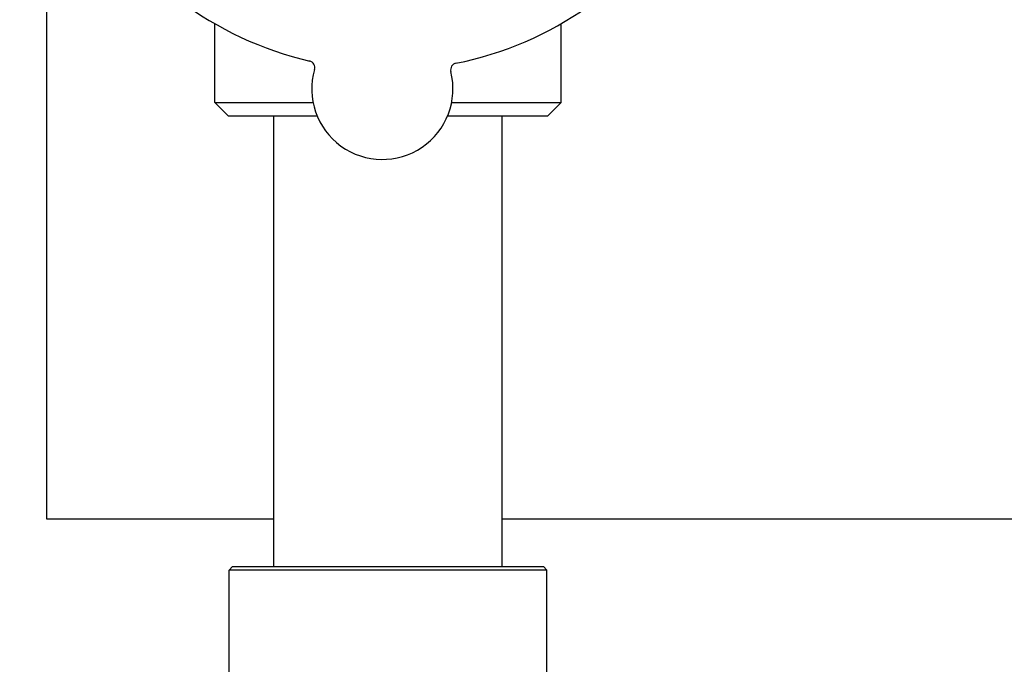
# Model space of a CAD drawing. Header units: inches. Extents: x 24 to 1128, y -69 to 748.
# Tile 6 of 256: x 114.29 to 118.82, y 222.88 to 225.85. Entities that reach past the tile are written whole.
import ezdxf

# ---------------------------------------------------------------- set-up
doc = ezdxf.new("R2010")
doc.units = ezdxf.units.IN
doc.header["$LTSCALE"] = 32
doc.header["$MEASUREMENT"] = 0
doc.layers.add('Dimension (ANSI)', color=7, linetype='Continuous', lineweight=25)
doc.layers.add('Visible (ANSI)', color=7, linetype='Continuous', lineweight=30)
doc.styles.add('Note Text (ANSI)', font='tahoma.ttf')
doc.dimstyles.new('SB Fraction-16 (ANSI)', dxfattribs={"dimscale": 32, "dimtxt": 0.125, "dimasz": 0.098425, "dimexe": 0.125, "dimexo": 0.0625, "dimgap": 0.031496, "dimtad": 0, "dimtih": 1, "dimtoh": 1, "dimdec": 4, "dimrnd": 1e-08, "dimzin": 0, "dimdsep": 46, "dimlunit": 5, "dimtxsty": 'Note Text (ANSI)', "dimcen": 0.09, "dimdle": 0.393701, "dimclrd": 256, "dimclre": 256, "dimclrt": 256, "dimadec": 0, "dimazin": 3, "dimtfac": 0.96, "dimtofl": 0, "dimtmove": 0, "dimatfit": 3, "dimfxl": 1, "dimfrac": 2, "dimtolj": 1, "dimtzin": 12, "dimlwd": -1, "dimlwe": -1, "dimarcsym": 0})

# ---------------------------------------------------------------- blocks, each defined once
blk = doc.blocks.new('*D15')
at = {"layer": 'Defpoints', "color": 0, "transparency": 16777216}
for p in [(159.2904, 460.4837), (67.9568, 170.772), (125.1654, 170.772)]:
    blk.add_point(p, dxfattribs=at)
at = {"layer": 'Dimension (ANSI)', "transparency": 16777216}
for p, q in [((157.2904, 460.4837), (63.9568, 460.4837)), ((67.9568, 457.3341), (67.9568, 323.1609)), ((67.9568, 173.9216), (67.9568, 316.0948)), ((123.1654, 170.772), (63.9568, 170.772))]:
    blk.add_line(p, q, dxfattribs=at)
for points in [[(67.4319, 457.3341), (68.4817, 457.3341), (67.9568, 460.4837)], [(67.4319, 173.9216), (68.4817, 173.9216), (67.9568, 170.772)]]:
    blk.add_solid(points, dxfattribs=at)
at = {"layer": 'Dimension (ANSI)', "transparency": 16777216, "insert": (55.7701, 322.153), "char_height": 4, "attachment_point": 1, "style": 'Note Text (ANSI)'}
blk.add_mtext('\\A1;289 11/16', dxfattribs=at)

msp = doc.modelspace()

# ---------------------------------------------------------------- linework, layer by layer
at = {"layer": 'Visible (ANSI)'}
for p, q in [((114.41537, 223.54617), (114.41537, 226.39641)), ((115.18861, 225.46558), (115.18861, 225.8285)), ((116.78361, 225.46558), (116.78361, 225.8285)), ((115.18861, 225.46558), (115.64143, 225.46558)), ((115.25111, 225.40308), (115.18861, 225.46558)), ((116.27922, 225.46558), (116.78361, 225.46558)), ((116.72111, 225.40308), (116.78361, 225.46558)), ((115.66041, 225.40308), (115.25111, 225.40308)), ((115.46111, 223.32808), (115.46111, 225.40308)), ((116.72111, 225.40308), (116.26025, 225.40308)), ((116.51111, 223.32808), (116.51111, 225.40308)), ((115.46111, 223.54617), (114.41537, 223.54617)), ((120.56611, 223.54617), (116.51111, 223.54617)), ((115.27048, 223.32808), (115.25486, 223.31245)), ((116.71736, 223.31245), (115.25486, 223.31245)), ((115.25486, 222.63908), (115.25486, 223.31245)), ((115.27048, 223.32808), (116.70173, 223.32808)), ((116.70173, 223.32808), (116.71736, 223.31245)), ((116.71736, 222.63908), (116.71736, 223.31245))]:
    msp.add_line(p, q, dxfattribs=at)
for centre, radius, start, end in [((115.98611, 227.21558), 1.6, 209.25836, 256.99093), ((115.98611, 227.21558), 1.6, 281.25836, 328.99093), ((115.61787, 225.62643), 0.03125, 344.006, 76.95354), ((115.96033, 225.52827), 0.325, 164.006, 14.24329), ((116.30563, 225.61592), 0.03125, 101.29575, 194.24329)]:
    msp.add_arc(centre, radius, start, end, dxfattribs=at)

# ---------------------------------------------------------------- dimensions: what is measured, and where the dimension line sits
at = {"layer": 'Dimension (ANSI)'}
dim = msp.add_linear_dim(base=(67.95681, 170.77197), p1=(159.29037, 460.48367), p2=(125.16537, 170.77197), angle=270, dimstyle='SB Fraction-16 (ANSI)', override={"dimgap": 0.031496, "dimdec": 4, "dimtol": 0, "dimlim": 0, "dimtp": 0, "dimtm": 0, "dimtdec": 2, "dimatfit": 1}, dxfattribs=at)
dim.commit()
dim.dimension.update_dxf_attribs({"geometry": '*D15', "text_midpoint": (67.95681, 319.62782), "dimtype": 160})

doc.saveas('drawing.dxf')
